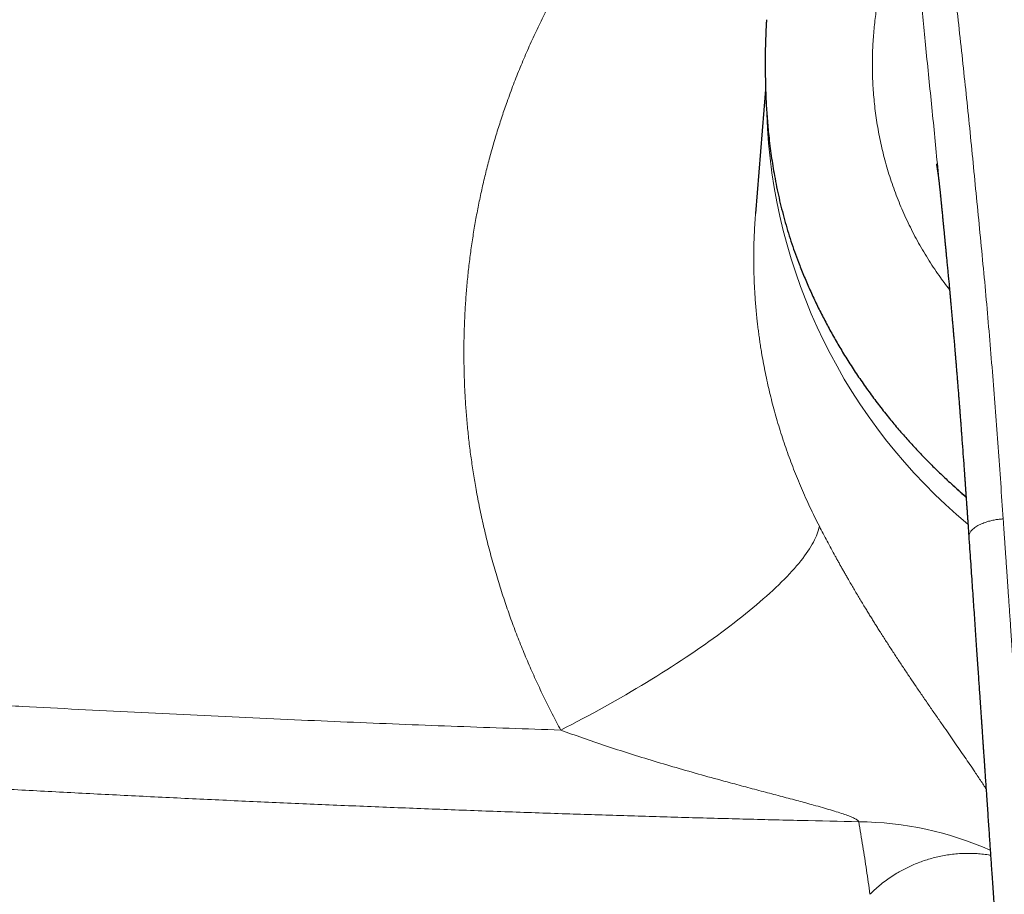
# Model space of a CAD drawing. Header units: millimetres. Extents: x 8 to 1269, y 12 to 684.
# Tile 24 of 50: x 593 to 633, y 619 to 655. Entities that reach past the tile are written whole.
import ezdxf

# ---------------------------------------------------------------- set-up
doc = ezdxf.new("R2010")
doc.units = ezdxf.units.MM

msp = doc.modelspace()

# ---------------------------------------------------------------- linework, layer by layer
at = {"color": 7, "linetype": 'Continuous', "lineweight": 30}
for p, q in [((623.141, 652.933), (623.149, 652.429)), ((623.156, 652.202), (622.745, 647.107)), ((630.337, 647.825), (630.336, 647.833))]:
    msp.add_line(p, q, dxfattribs=at)
at = {"color": 252, "linetype": 'Continuous', "lineweight": 0, "flags": 128}
msp.add_lwpolyline([(614.752, 625.906), (614.978, 626.022), (615.204, 626.139), (615.43, 626.257), (615.655, 626.376), (615.88, 626.496), (616.103, 626.617), (616.326, 626.739), (616.547, 626.862), (616.768, 626.985), (616.987, 627.109), (617.205, 627.234), (617.422, 627.359), (617.638, 627.485), (617.852, 627.611), (618.064, 627.738), (618.275, 627.866), (618.484, 627.993), (618.691, 628.122), (618.896, 628.25), (619.099, 628.378), (619.301, 628.507), (619.5, 628.636), (619.697, 628.765), (619.891, 628.894), (620.083, 629.023), (620.273, 629.152), (620.461, 629.281), (620.645, 629.41), (620.828, 629.538), (621.007, 629.666), (621.184, 629.794), (621.357, 629.922), (621.528, 630.049), (621.696, 630.175), (621.861, 630.302), (622.023, 630.427), (622.181, 630.552), (622.337, 630.676), (622.489, 630.8), (622.637, 630.923), (622.782, 631.045), (622.924, 631.166), (623.063, 631.287), (623.197, 631.406), (623.328, 631.525), (623.456, 631.642), (623.579, 631.758), (623.699, 631.874), (623.815, 631.988), (623.928, 632.1), (624.036, 632.212), (624.14, 632.322), (624.241, 632.431), (624.337, 632.539), (624.429, 632.645), (624.518, 632.75), (624.602, 632.853), (624.682, 632.955), (624.757, 633.055), (624.829, 633.154), (624.896, 633.251), (624.959, 633.346), (625.018, 633.439), (625.072, 633.531), (625.122, 633.621), (625.168, 633.709), (625.209, 633.795), (625.246, 633.88), (625.278, 633.962), (625.306, 634.042), (625.33, 634.121), (625.349, 634.197), (625.364, 634.272)], dxfattribs=at)
at = {"color": 252, "linetype": 'Continuous', "lineweight": 0}
for centre, radius, start, end in [((646.155, 651.998), 22.961, 181.9584, 230.221), ((626.865, 608.52), 13.623, 66.135, 89.5077)]:
    msp.add_arc(centre, radius, start, end, dxfattribs=at)
for points, knots in [([(614.752, 625.906), (614.635, 626.126), (614.401, 626.565), (614.07, 627.23), (613.753, 627.9), (613.452, 628.575), (613.167, 629.254), (612.898, 629.938), (612.644, 630.627), (612.403, 631.331), (612.174, 632.051), (611.959, 632.787), (611.762, 633.528), (611.582, 634.274), (611.419, 635.025), (611.282, 635.743), (611.166, 636.426), (611.07, 637.074), (610.987, 637.722), (610.918, 638.371), (610.863, 639.017), (610.821, 639.66), (610.792, 640.3), (610.777, 640.94), (610.774, 641.582), (610.785, 642.227), (610.81, 642.876), (610.847, 643.524), (610.899, 644.171), (610.964, 644.817), (611.043, 645.463), (611.135, 646.104), (611.24, 646.742), (611.358, 647.375), (611.49, 648.007), (611.635, 648.636), (611.793, 649.26), (611.964, 649.877), (612.146, 650.49), (612.341, 651.097), (612.561, 651.736), (612.808, 652.407), (613.086, 653.109), (613.381, 653.806), (613.694, 654.497), (614.025, 655.182), (614.367, 655.849), (614.718, 656.499), (615.078, 657.129), (615.452, 657.752), (615.841, 658.366), (616.244, 658.973), (616.662, 659.571), (617.094, 660.162), (617.547, 660.755), (618.022, 661.346), (618.518, 661.935), (619.028, 662.513), (619.551, 663.079), (620.088, 663.634), (620.457, 663.994), (620.642, 664.175)], [0, 0, 0, 0, 0.01759, 0.03513, 0.052627, 0.07009, 0.087525, 0.104942, 0.122347, 0.139749, 0.157985, 0.176235, 0.194508, 0.212814, 0.231161, 0.249559, 0.265241, 0.280911, 0.296572, 0.312232, 0.327895, 0.343288, 0.358696, 0.374124, 0.389471, 0.405122, 0.420773, 0.436429, 0.452097, 0.467782, 0.48349, 0.499227, 0.514795, 0.530377, 0.545979, 0.561606, 0.577266, 0.592682, 0.608142, 0.62365, 0.638989, 0.657248, 0.675523, 0.693823, 0.712157, 0.730535, 0.748967, 0.766495, 0.784011, 0.801524, 0.819042, 0.836573, 0.854125, 0.871708, 0.889361, 0.907831, 0.926277, 0.944706, 0.96313, 0.981558, 1, 1, 1, 1]), ([(630.513, 660.509), (630.555, 660.041), (630.638, 659.103), (630.777, 657.691), (630.926, 656.274), (631.081, 654.853), (631.237, 653.435), (631.389, 652.02), (631.534, 650.607), (631.674, 649.189), (631.814, 647.756), (631.956, 646.31), (632.098, 644.849), (632.233, 643.383), (632.36, 641.91), (632.48, 640.442), (632.593, 638.976), (632.701, 637.515), (632.806, 636.048), (632.874, 635.067), (632.908, 634.576)], [0, 0, 0, 0, 0.056011, 0.112011, 0.168004, 0.223993, 0.279979, 0.334963, 0.389948, 0.444935, 0.499928, 0.55593, 0.611939, 0.667953, 0.723968, 0.779981, 0.834987, 0.889989, 0.944992, 1, 1, 1, 1]), ([(629.183, 659.834), (629.104, 659.705), (628.947, 659.446), (628.724, 659.003), (628.513, 658.523), (628.317, 658.004), (628.138, 657.452), (627.977, 656.868), (627.837, 656.255), (627.72, 655.614), (627.63, 654.948), (627.568, 654.259), (627.536, 653.549), (627.539, 652.821), (627.576, 652.077), (627.652, 651.322), (627.767, 650.558), (627.924, 649.788), (628.126, 649.017), (628.373, 648.247), (628.664, 647.483), (629, 646.727), (629.379, 645.985), (629.804, 645.259), (630.243, 644.59), (630.56, 644.176), (630.705, 643.987)], [0, 0, 0, 0, 0.041946, 0.083887, 0.125831, 0.167783, 0.209738, 0.251692, 0.293642, 0.335589, 0.37753, 0.419469, 0.461411, 0.503357, 0.545305, 0.587256, 0.629205, 0.671145, 0.713085, 0.755029, 0.796978, 0.83893, 0.88088, 0.922817, 0.964747, 1, 1, 1, 1]), ([(630.336, 647.833), (630.328, 647.917), (630.279, 648.412), (630.192, 649.316), (630.072, 650.542), (629.95, 651.761), (629.827, 652.974), (629.707, 654.16), (629.59, 655.32), (629.479, 656.454), (629.373, 657.584), (629.274, 658.712), (629.213, 659.459), (629.183, 659.834)], [0, 0, 0, 0, 0.0203988, 0.1209982, 0.2214896, 0.3218808, 0.422328, 0.5229886, 0.6181117, 0.7133795, 0.8087445, 0.9042556, 1, 1, 1, 1]), ([(622.747, 647.107), (622.744, 647.084), (622.716, 646.794), (622.689, 646.233), (622.666, 645.423), (622.675, 644.677), (622.703, 643.999), (622.744, 643.391), (622.79, 642.904), (622.83, 642.539), (622.86, 642.298), (622.892, 642.056), (622.927, 641.814), (622.964, 641.571), (623.034, 641.151), (623.146, 640.551), (623.319, 639.771), (623.521, 638.985), (623.753, 638.194), (624.014, 637.404), (624.305, 636.617), (624.625, 635.833), (624.975, 635.048), (625.234, 634.532), (625.364, 634.272)], [0, 0, 0, 0, 0.00542, 0.066782, 0.128637, 0.190988, 0.23703, 0.283341, 0.329921, 0.348294, 0.36671, 0.385167, 0.403667, 0.422208, 0.440791, 0.500126, 0.560289, 0.621282, 0.683106, 0.745762, 0.808111, 0.871267, 0.935229, 1, 1, 1, 1]), ([(632.908, 634.576), (632.893, 634.575), (632.86, 634.572), (632.806, 634.566), (632.741, 634.559), (632.665, 634.55), (632.576, 634.536), (632.486, 634.519), (632.395, 634.498), (632.306, 634.474), (632.211, 634.446), (632.113, 634.411), (632.014, 634.371), (631.916, 634.325), (631.823, 634.274), (631.738, 634.217), (631.666, 634.158), (631.608, 634.099), (631.564, 634.042), (631.532, 633.987), (631.511, 633.936), (631.5, 633.889), (631.495, 633.852), (631.497, 633.831), (631.498, 633.824)], [0, 0, 0, 0, 0.019465, 0.043326, 0.071867, 0.105539, 0.144944, 0.190775, 0.229764, 0.272917, 0.320279, 0.371706, 0.426851, 0.485216, 0.546274, 0.609722, 0.672764, 0.73269, 0.789421, 0.842704, 0.892311, 0.938134, 0.9802, 1, 1, 1, 1]), ([(648, 586.616), (647.992, 586.616), (647.971, 586.616), (647.93, 586.616), (647.873, 586.617), (647.8, 586.617), (647.71, 586.618), (647.603, 586.619), (647.48, 586.621), (647.34, 586.624), (647.184, 586.628), (647.011, 586.634), (646.822, 586.642), (646.616, 586.652), (646.393, 586.664), (646.155, 586.679), (645.9, 586.698), (645.639, 586.72), (645.373, 586.745), (645.104, 586.773), (644.822, 586.805), (644.528, 586.842), (644.223, 586.883), (643.908, 586.93), (643.584, 586.983), (643.248, 587.043), (642.919, 587.109), (642.599, 587.179), (642.287, 587.254), (641.968, 587.339), (641.641, 587.434), (641.309, 587.54), (640.997, 587.651), (640.706, 587.765), (640.437, 587.878), (640.167, 588.003), (639.897, 588.138), (639.627, 588.286), (639.37, 588.439), (639.129, 588.595), (638.902, 588.752), (638.678, 588.92), (638.459, 589.098), (638.244, 589.287), (638.036, 589.487), (637.835, 589.698), (637.648, 589.913), (637.476, 590.132), (637.318, 590.355), (637.169, 590.588), (637.029, 590.831), (636.884, 591.108), (636.739, 591.42), (636.596, 591.769), (636.462, 592.14), (636.337, 592.533), (636.221, 592.948), (636.115, 593.373), (636.02, 593.806), (635.934, 594.248), (635.857, 594.696), (635.778, 595.209), (635.7, 595.789), (635.625, 596.437), (635.558, 597.098), (635.494, 597.803), (635.428, 598.552), (635.362, 599.347), (635.296, 600.156), (635.232, 600.98), (635.182, 601.636), (635.146, 602.123), (635.123, 602.435), (635.099, 602.75), (635.076, 603.066), (635.053, 603.377), (635.021, 603.815), (634.98, 604.377), (634.924, 605.145), (634.865, 605.982), (634.802, 606.883), (634.74, 607.769), (634.681, 608.64), (634.622, 609.494), (634.566, 610.321), (634.512, 611.122), (634.459, 611.897), (634.408, 612.658), (634.357, 613.405), (634.308, 614.134), (634.26, 614.846), (634.213, 615.54), (634.167, 616.221), (634.119, 616.93), (634.069, 617.666), (634.017, 618.427), (633.966, 619.17), (633.917, 619.895), (633.868, 620.602), (633.821, 621.291), (633.775, 621.963), (633.73, 622.617), (633.686, 623.253), (633.644, 623.872), (633.602, 624.473), (633.563, 625.046), (633.526, 625.591), (633.49, 626.11), (633.455, 626.614), (633.422, 627.102), (633.389, 627.577), (633.357, 628.038), (633.326, 628.485), (633.297, 628.917), (633.268, 629.333), (633.24, 629.734), (633.214, 630.112), (633.19, 630.469), (633.167, 630.804), (633.145, 631.126), (633.123, 631.433), (633.103, 631.728), (633.084, 632.008), (633.066, 632.275), (633.048, 632.529), (633.032, 632.769), (633.016, 632.994), (633.002, 633.204), (632.988, 633.4), (632.976, 633.583), (632.964, 633.761), (632.952, 633.931), (632.941, 634.093), (632.931, 634.238), (632.922, 634.366), (632.915, 634.477), (632.91, 634.545), (632.908, 634.576)], [0, 0, 0, 0, 0.0003979, 0.0010727, 0.0020244, 0.0032531, 0.0047589, 0.0065418, 0.008602, 0.0109395, 0.0135543, 0.0164464, 0.0196158, 0.0230622, 0.0267855, 0.0307854, 0.0350611, 0.039612, 0.0439225, 0.0484521, 0.0531997, 0.058164, 0.0633432, 0.0686384, 0.0741422, 0.079858, 0.0857909, 0.0910002, 0.0963761, 0.1019225, 0.1076343, 0.1135037, 0.1195233, 0.1243536, 0.1292701, 0.1342767, 0.1393796, 0.1445864, 0.1499051, 0.1545243, 0.1592142, 0.1639663, 0.1687741, 0.1736367, 0.178555, 0.1835328, 0.1885796, 0.1931716, 0.1978485, 0.202617, 0.2074448, 0.2123095, 0.2187402, 0.2252491, 0.2318517, 0.2391745, 0.2466275, 0.2542103, 0.2619139, 0.269724, 0.2776267, 0.285624, 0.2967886, 0.3081636, 0.3197534, 0.3315556, 0.3452696, 0.3592559, 0.3735166, 0.3880526, 0.4028641, 0.4083639, 0.4139008, 0.4194747, 0.4250855, 0.4307329, 0.4360376, 0.4484425, 0.4607082, 0.4770796, 0.4931948, 0.5090528, 0.5246527, 0.5399936, 0.5550758, 0.5692819, 0.5832533, 0.596991, 0.6104961, 0.6237694, 0.6365807, 0.6491695, 0.6615364, 0.6736818, 0.6878523, 0.7017101, 0.7152557, 0.7284895, 0.7414121, 0.7540239, 0.7663251, 0.7783158, 0.789996, 0.8013657, 0.8124248, 0.8231735, 0.8330236, 0.8425976, 0.8518957, 0.8609177, 0.8696637, 0.878237, 0.8865275, 0.8945353, 0.9022603, 0.9097026, 0.9168623, 0.9233539, 0.9295943, 0.9355834, 0.9413213, 0.946808, 0.9520434, 0.9570276, 0.9617606, 0.9662423, 0.9704728, 0.9743831, 0.9780512, 0.9814768, 0.9846601, 0.9880152, 0.9910509, 0.9937673, 0.9961642, 0.9982418, 1, 1, 1, 1]), ([(625.364, 634.272), (625.416, 634.171), (625.52, 633.969), (625.681, 633.664), (625.846, 633.355), (625.984, 633.103), (626.093, 632.905), (626.171, 632.765), (626.25, 632.623), (626.33, 632.481), (626.411, 632.339), (626.492, 632.196), (626.624, 631.968), (626.806, 631.656), (627.042, 631.258), (627.234, 630.942), (627.379, 630.705), (627.476, 630.548), (627.573, 630.391), (627.671, 630.234), (627.77, 630.077), (627.917, 629.845), (628.111, 629.541), (628.354, 629.166), (628.598, 628.793), (628.844, 628.422), (629.089, 628.056), (629.346, 627.675), (629.615, 627.281), (629.895, 626.873), (630.173, 626.471), (630.434, 626.095), (630.677, 625.745), (630.901, 625.422), (631.12, 625.106), (631.333, 624.796), (631.541, 624.492), (631.722, 624.225), (631.877, 623.993), (632.007, 623.797), (632.117, 623.63), (632.181, 623.53), (632.205, 623.493)], [0, 0, 0, 0, 0.024535, 0.049232, 0.074123, 0.099236, 0.110592, 0.122, 0.133465, 0.144987, 0.15657, 0.168215, 0.179926, 0.212396, 0.245226, 0.278463, 0.291642, 0.304893, 0.318218, 0.33162, 0.345101, 0.358664, 0.3914, 0.424371, 0.457607, 0.491137, 0.52499, 0.558461, 0.597646, 0.637046, 0.676699, 0.716643, 0.750497, 0.784196, 0.817762, 0.851217, 0.884586, 0.918427, 0.941291, 0.964037, 0.986674, 1, 1, 1, 1]), ([(566.206, 628.609), (566.971, 628.551), (568.499, 628.436), (570.787, 628.268), (573.067, 628.105), (575.337, 627.946), (577.598, 627.793), (579.761, 627.65), (581.826, 627.517), (583.793, 627.393), (585.532, 627.287), (587.045, 627.197), (588, 627.141), (588.621, 627.105), (588.909, 627.088), (589.197, 627.071), (589.485, 627.055), (589.773, 627.039), (590.061, 627.022), (591.022, 626.968), (592.655, 626.878), (594.959, 626.755), (597.256, 626.638), (599.546, 626.526), (601.83, 626.419), (604.064, 626.319), (606.247, 626.225), (608.382, 626.138), (610.51, 626.056), (612.633, 625.978), (614.046, 625.93), (614.752, 625.906)], [0, 0, 0, 0, 0.047871, 0.0954876, 0.1428522, 0.189967, 0.236834, 0.2834555, 0.324281, 0.3649194, 0.4053721, 0.4319698, 0.4584876, 0.4644297, 0.4703677, 0.4763017, 0.4822318, 0.4881578, 0.4940799, 0.4999979, 0.5475342, 0.5948852, 0.6420533, 0.6890404, 0.7358489, 0.7824808, 0.8262881, 0.869942, 0.9134441, 0.9567962, 1, 1, 1, 1]), ([(626.982, 622.143), (626.966, 622.165), (626.93, 622.212), (626.797, 622.286), (626.62, 622.364), (626.393, 622.448), (626.125, 622.537), (625.819, 622.631), (625.483, 622.729), (625.042, 622.853), (624.492, 623.002), (623.832, 623.177), (623.142, 623.36), (622.43, 623.548), (621.6, 623.77), (620.66, 624.028), (619.617, 624.324), (618.587, 624.627), (617.577, 624.939), (616.597, 625.257), (615.656, 625.577), (615.048, 625.798), (614.752, 625.906)], [0, 0, 0, 0, 0.012317, 0.026749, 0.043993, 0.064174, 0.087145, 0.112628, 0.14028, 0.169719, 0.219669, 0.272482, 0.327534, 0.38418, 0.441761, 0.524712, 0.607786, 0.690139, 0.771043, 0.85026, 0.926908, 1, 1, 1, 1]), ([(566.31, 625.158), (567.093, 625.099), (568.659, 624.981), (571.012, 624.809), (573.366, 624.642), (575.723, 624.479), (578.083, 624.32), (580.445, 624.165), (582.809, 624.016), (585.213, 623.868), (587.656, 623.723), (590.14, 623.581), (592.627, 623.444), (595.116, 623.313), (597.607, 623.187), (600.101, 623.066), (602.598, 622.951), (605.097, 622.842), (607.599, 622.739), (610.103, 622.641), (612.61, 622.549), (615.071, 622.465), (617.487, 622.388), (619.858, 622.318), (622.23, 622.254), (624.605, 622.195), (626.19, 622.16), (626.982, 622.143)], [0, 0, 0, 0, 0.039259, 0.078501, 0.117728, 0.15694, 0.19614, 0.235329, 0.274509, 0.313681, 0.354711, 0.395737, 0.436759, 0.477779, 0.5188, 0.559823, 0.600851, 0.641884, 0.682925, 0.723976, 0.765038, 0.806114, 0.844857, 0.883616, 0.922391, 0.961185, 1, 1, 1, 1]), ([(627.442, 619.165), (627.395, 619.493), (627.301, 620.149), (627.147, 621.142), (627.037, 621.809), (626.982, 622.143)], [0, 0, 0, 0, 0.333306, 0.666636, 1, 1, 1, 1]), ([(627.442, 619.165), (627.505, 619.227), (627.631, 619.351), (627.837, 619.53), (628.057, 619.704), (628.291, 619.872), (628.521, 620.019), (628.746, 620.148), (628.961, 620.26), (629.186, 620.365), (629.42, 620.461), (629.66, 620.548), (629.906, 620.625), (630.157, 620.691), (630.417, 620.748), (630.687, 620.793), (630.966, 620.825), (631.24, 620.843), (631.508, 620.847), (631.768, 620.84), (632.034, 620.82), (632.242, 620.797), (632.362, 620.776), (632.39, 620.771)], [0, 0, 0, 0, 0.058206, 0.116902, 0.176054, 0.235636, 0.295628, 0.343046, 0.390711, 0.438625, 0.486796, 0.535238, 0.581467, 0.628123, 0.67518, 0.72262, 0.770432, 0.818618, 0.860226, 0.90213, 0.944349, 0.986911, 1, 1, 1, 1])]:
    msp.add_open_spline(points, degree=3, knots=knots, dxfattribs=at)
at = {"color": 7, "linetype": 'Continuous', "lineweight": 30}
for points, knots in [([(623.194, 655.064), (623.19, 655.009), (623.181, 654.854), (623.167, 654.561), (623.153, 654.186), (623.143, 653.77), (623.139, 653.352), (623.14, 653.073), (623.141, 652.933)], [0, 0, 0, 0, 0.078006, 0.217952, 0.411474, 0.6063, 0.802465, 1, 1, 1, 1]), ([(623.149, 652.429), (623.153, 652.308), (623.16, 652.069), (623.176, 651.711), (623.196, 651.357), (623.221, 651.006), (623.251, 650.656), (623.288, 650.283), (623.334, 649.888), (623.389, 649.473), (623.452, 649.064), (623.525, 648.639), (623.609, 648.2), (623.707, 647.746), (623.815, 647.296), (623.933, 646.85), (624.06, 646.409), (624.198, 645.973), (624.344, 645.541), (624.45, 645.259), (624.503, 645.117)], [0, 0, 0, 0, 0.04789, 0.09529, 0.142209, 0.188655, 0.234636, 0.281451, 0.337077, 0.392335, 0.447242, 0.501818, 0.563844, 0.625885, 0.687968, 0.750123, 0.812375, 0.874754, 0.937287, 1, 1, 1, 1]), ([(630.167, 649.143), (630.167, 649.143), (630.167, 649.143), (630.168, 649.139), (630.169, 649.132), (630.171, 649.123), (630.172, 649.114), (630.174, 649.103), (630.176, 649.092), (630.179, 649.08), (630.181, 649.067), (630.183, 649.055), (630.185, 649.044), (630.187, 649.03), (630.19, 649.01), (630.195, 648.984), (630.199, 648.958), (630.203, 648.932), (630.207, 648.904), (630.212, 648.873), (630.216, 648.842), (630.222, 648.804), (630.228, 648.76), (630.236, 648.703), (630.244, 648.646), (630.252, 648.585), (630.259, 648.525), (630.267, 648.462), (630.274, 648.4), (630.281, 648.342), (630.287, 648.288), (630.294, 648.231), (630.301, 648.164), (630.306, 648.114), (630.313, 648.054), (630.319, 647.996), (630.325, 647.94), (630.33, 647.889), (630.333, 647.853), (630.335, 647.834), (630.335, 647.833)], [0, 0, 0, 0, 0.022159, 0.052312, 0.079092, 0.103947, 0.129414, 0.145452, 0.164236, 0.185026, 0.203464, 0.219262, 0.233304, 0.246604, 0.271538, 0.302374, 0.329423, 0.349867, 0.374943, 0.405355, 0.427654, 0.452498, 0.492624, 0.524861, 0.571153, 0.606985, 0.64156, 0.679798, 0.71737, 0.747453, 0.775144, 0.804532, 0.834925, 0.864901, 0.894513, 0.92551, 0.94908, 0.974225, 0.998452, 1, 1, 1, 1]), ([(630.337, 647.825), (630.338, 647.811), (630.341, 647.778), (630.346, 647.723), (630.352, 647.662), (630.358, 647.607), (630.363, 647.556), (630.368, 647.499), (630.375, 647.433), (630.382, 647.352), (630.39, 647.269), (630.399, 647.185), (630.407, 647.103), (630.415, 647.019), (630.423, 646.936), (630.43, 646.857), (630.437, 646.79), (630.442, 646.736), (630.446, 646.691), (630.451, 646.647), (630.455, 646.598), (630.461, 646.542), (630.467, 646.479), (630.476, 646.389), (630.487, 646.274), (630.5, 646.135), (630.512, 646.011), (630.523, 645.903), (630.532, 645.812), (630.54, 645.726), (630.547, 645.648), (630.554, 645.582), (630.559, 645.528), (630.563, 645.483), (630.568, 645.438), (630.572, 645.388), (630.578, 645.329), (630.586, 645.247), (630.596, 645.144), (630.607, 645.025), (630.619, 644.904), (630.63, 644.784), (630.642, 644.665), (630.663, 644.436), (630.683, 644.222), (630.702, 644.022), (630.709, 643.951), (630.714, 643.888), (630.719, 643.836), (630.723, 643.796), (630.726, 643.766), (630.728, 643.737), (630.732, 643.698), (630.737, 643.643), (630.744, 643.57), (630.751, 643.484), (630.76, 643.389), (630.769, 643.287), (630.779, 643.182), (630.788, 643.078), (630.797, 642.977), (630.809, 642.842), (630.824, 642.675), (630.841, 642.481), (630.857, 642.298), (630.872, 642.126), (630.887, 641.948), (630.903, 641.763), (630.916, 641.612), (630.925, 641.507), (630.93, 641.448), (630.934, 641.393), (630.938, 641.348), (630.941, 641.312), (630.943, 641.285), (630.945, 641.26), (630.948, 641.232), (630.951, 641.194), (630.955, 641.145), (630.96, 641.084), (630.966, 641.013), (630.973, 640.931), (630.98, 640.839), (630.989, 640.737), (631, 640.601), (631.013, 640.438), (631.028, 640.256), (631.041, 640.093), (631.053, 639.949), (631.063, 639.822), (631.072, 639.707), (631.08, 639.602), (631.088, 639.503), (631.097, 639.391), (631.107, 639.26), (631.119, 639.106), (631.132, 638.94), (631.145, 638.763), (631.16, 638.573), (631.175, 638.374), (631.19, 638.168), (631.215, 637.841), (631.247, 637.399), (631.278, 636.983), (631.297, 636.714), (631.306, 636.591), (631.314, 636.473), (631.322, 636.366), (631.329, 636.274), (631.334, 636.195), (631.339, 636.132), (631.342, 636.085), (631.345, 636.049), (631.347, 636.016), (631.35, 635.979), (631.353, 635.936), (631.356, 635.886), (631.36, 635.829), (631.365, 635.76), (631.371, 635.679), (631.378, 635.583), (631.385, 635.473), (631.394, 635.346), (631.404, 635.206), (631.415, 635.052), (631.427, 634.884), (631.439, 634.707), (631.452, 634.519), (631.465, 634.323), (631.48, 634.114), (631.491, 633.947), (631.498, 633.848), (631.5, 633.824)], [0, 0, 0, 0, 0.003666, 0.008881, 0.013323, 0.017349, 0.021079, 0.024514, 0.02988, 0.035747, 0.042116, 0.04805, 0.054069, 0.060173, 0.066361, 0.072325, 0.077422, 0.081085, 0.084105, 0.087177, 0.090735, 0.094779, 0.099309, 0.104325, 0.114215, 0.124269, 0.134474, 0.141047, 0.147682, 0.154138, 0.159774, 0.164554, 0.168479, 0.171402, 0.174383, 0.178013, 0.182292, 0.18722, 0.195663, 0.204367, 0.213023, 0.22163, 0.230188, 0.238697, 0.271148, 0.276474, 0.281766, 0.286475, 0.290089, 0.292912, 0.294944, 0.296704, 0.299107, 0.303251, 0.308525, 0.314929, 0.321603, 0.329126, 0.336732, 0.344157, 0.351402, 0.358466, 0.373253, 0.387181, 0.400251, 0.412475, 0.424203, 0.438401, 0.452087, 0.456536, 0.460926, 0.464904, 0.468163, 0.470704, 0.472526, 0.473984, 0.475977, 0.47855, 0.48215, 0.486489, 0.491566, 0.497381, 0.503934, 0.511226, 0.519137, 0.533115, 0.546082, 0.558039, 0.567861, 0.576878, 0.585088, 0.592493, 0.599218, 0.606212, 0.616303, 0.627224, 0.638974, 0.651554, 0.664964, 0.679204, 0.693984, 0.708732, 0.748529, 0.787972, 0.796777, 0.805565, 0.814072, 0.821613, 0.828152, 0.83369, 0.838224, 0.84142, 0.843819, 0.845741, 0.848321, 0.851658, 0.854852, 0.858847, 0.863702, 0.869417, 0.875993, 0.883907, 0.892789, 0.902639, 0.913458, 0.925246, 0.938004, 0.950921, 0.9647, 0.979342, 0.994848, 1, 1, 1, 1]), ([(624.503, 645.117), (624.574, 644.936), (624.716, 644.574), (624.947, 644.037), (625.191, 643.504), (625.451, 642.976), (625.726, 642.451), (626.014, 641.933), (626.325, 641.406), (626.66, 640.871), (627.019, 640.329), (627.394, 639.796), (627.784, 639.272), (628.176, 638.774), (628.567, 638.302), (628.955, 637.856), (629.354, 637.419), (629.763, 636.991), (630.183, 636.572), (630.615, 636.162), (631.015, 635.797), (631.276, 635.574), (631.385, 635.481)], [0, 0, 0, 0, 0.049252, 0.098598, 0.148069, 0.197696, 0.24751, 0.297542, 0.347258, 0.401738, 0.456209, 0.510709, 0.565276, 0.619948, 0.66921, 0.7184, 0.767544, 0.816671, 0.865807, 0.91498, 0.964491, 1, 1, 1, 1]), ([(630.781, 636.014), (630.787, 636.008), (630.871, 635.928), (631.036, 635.775), (631.231, 635.596), (631.349, 635.492), (631.386, 635.459)], [0, 0, 0, 0, 0.030445, 0.424956, 0.819623, 1, 1, 1, 1]), ([(631.497, 633.824), (631.502, 633.752), (631.519, 633.508), (631.547, 633.097), (631.582, 632.594), (631.615, 632.106), (631.648, 631.632), (631.679, 631.174), (631.71, 630.73), (631.74, 630.295), (631.769, 629.868), (631.797, 629.451), (631.825, 629.051), (631.851, 628.667), (631.876, 628.3), (631.9, 627.954), (631.922, 627.63), (631.943, 627.326), (631.963, 627.037), (631.98, 626.782), (631.995, 626.561), (632.008, 626.374), (632.02, 626.203), (632.03, 626.051), (632.039, 625.918), (632.047, 625.803), (632.054, 625.701), (632.06, 625.614), (632.065, 625.54), (632.069, 625.481), (632.072, 625.435), (632.075, 625.396), (632.078, 625.355), (632.081, 625.306), (632.085, 625.246), (632.09, 625.175), (632.096, 625.092), (632.102, 624.997), (632.11, 624.891), (632.118, 624.773), (632.126, 624.644), (632.136, 624.503), (632.146, 624.351), (632.158, 624.187), (632.173, 623.969), (632.191, 623.703), (632.212, 623.396), (632.234, 623.062), (632.259, 622.705), (632.284, 622.326), (632.309, 621.962), (632.333, 621.615), (632.355, 621.284), (632.377, 620.963), (632.399, 620.644), (632.421, 620.315), (632.445, 619.961), (632.471, 619.58), (632.498, 619.171), (632.527, 618.749), (632.556, 618.315), (632.585, 617.879), (632.614, 617.449), (632.642, 617.033), (632.665, 616.696), (632.682, 616.433), (632.695, 616.242), (632.708, 616.054), (632.72, 615.87), (632.732, 615.692), (632.743, 615.523), (632.753, 615.385), (632.76, 615.275), (632.765, 615.192), (632.771, 615.113), (632.775, 615.041), (632.779, 614.981), (632.782, 614.937), (632.784, 614.906), (632.786, 614.88), (632.788, 614.853), (632.791, 614.809), (632.795, 614.746), (632.801, 614.659), (632.808, 614.555), (632.816, 614.434), (632.825, 614.297), (632.834, 614.155), (632.844, 614.012), (632.853, 613.871), (632.863, 613.725), (632.873, 613.578), (632.882, 613.432), (632.9, 613.164), (632.926, 612.776), (632.959, 612.272), (632.993, 611.766), (633.026, 611.259), (633.06, 610.75), (633.094, 610.243), (633.128, 609.729), (633.163, 609.199), (633.2, 608.65), (633.238, 608.084), (633.277, 607.498), (633.318, 606.895), (633.35, 606.42), (633.373, 606.084), (633.386, 605.896), (633.398, 605.719), (633.409, 605.553), (633.42, 605.399), (633.43, 605.255), (633.439, 605.119), (633.448, 604.992), (633.456, 604.873), (633.463, 604.768), (633.47, 604.677), (633.475, 604.606), (633.478, 604.553), (633.481, 604.514), (633.483, 604.481), (633.485, 604.452), (633.487, 604.422), (633.49, 604.385), (633.494, 604.335), (633.498, 604.27), (633.503, 604.192), (633.51, 604.105), (633.516, 604.01), (633.523, 603.908), (633.531, 603.795), (633.54, 603.671), (633.55, 603.538), (633.56, 603.394), (633.57, 603.243), (633.588, 602.996), (633.612, 602.661), (633.642, 602.242), (633.671, 601.838), (633.699, 601.448), (633.725, 601.091), (633.749, 600.767), (633.771, 600.474), (633.792, 600.188), (633.813, 599.903), (633.835, 599.611), (633.86, 599.291), (633.887, 598.941), (633.917, 598.56), (633.949, 598.164), (633.977, 597.832), (633.999, 597.567), (634.015, 597.373), (634.032, 597.177), (634.048, 596.981), (634.065, 596.793), (634.08, 596.619), (634.095, 596.46), (634.108, 596.32), (634.119, 596.199), (634.129, 596.096), (634.138, 596.006), (634.146, 595.928), (634.152, 595.863), (634.158, 595.81), (634.163, 595.756), (634.17, 595.69), (634.179, 595.605), (634.19, 595.503), (634.203, 595.385), (634.218, 595.252), (634.236, 595.103), (634.256, 594.938), (634.278, 594.762), (634.31, 594.524), (634.352, 594.226), (634.407, 593.865), (634.47, 593.492), (634.542, 593.105), (634.614, 592.754), (634.684, 592.439), (634.75, 592.164), (634.823, 591.883), (634.904, 591.595), (634.993, 591.303), (635.089, 591.014), (635.191, 590.733), (635.298, 590.462), (635.412, 590.199), (635.532, 589.943), (635.658, 589.696), (635.791, 589.457), (635.929, 589.229), (636.071, 589.013), (636.216, 588.812), (636.361, 588.624), (636.505, 588.451), (636.625, 588.316), (636.719, 588.214), (636.786, 588.145), (636.848, 588.082), (636.9, 588.03), (636.943, 587.988), (636.977, 587.954), (637.008, 587.925), (637.034, 587.901), (637.055, 587.881), (637.072, 587.865), (637.088, 587.85), (637.107, 587.833), (637.135, 587.808), (637.17, 587.775), (637.212, 587.738), (637.259, 587.697), (637.31, 587.653), (637.367, 587.605), (637.445, 587.54), (637.55, 587.456), (637.684, 587.352), (637.828, 587.245), (638.007, 587.118), (638.214, 586.979), (638.472, 586.818), (638.75, 586.657), (638.988, 586.53), (639.158, 586.444), (639.257, 586.395), (639.343, 586.354), (639.412, 586.321), (639.466, 586.296), (639.507, 586.278), (639.544, 586.261), (639.583, 586.244), (639.647, 586.215), (639.738, 586.176), (639.845, 586.131), (639.952, 586.088), (640.06, 586.045), (640.18, 585.999), (640.314, 585.949), (640.476, 585.891), (640.664, 585.827), (640.875, 585.759), (641.049, 585.707), (641.183, 585.667), (641.275, 585.641), (641.361, 585.617), (641.437, 585.597), (641.497, 585.58), (641.544, 585.568), (641.576, 585.56), (641.601, 585.553), (641.628, 585.546), (641.666, 585.537), (641.715, 585.524), (641.776, 585.509), (641.93, 585.471), (642.176, 585.414), (642.51, 585.343), (642.771, 585.292), (642.956, 585.258), (643.066, 585.238), (643.175, 585.22), (643.28, 585.202), (643.376, 585.186), (643.457, 585.173), (643.52, 585.164), (643.575, 585.155), (643.636, 585.146), (643.713, 585.134), (643.802, 585.121), (643.897, 585.108), (643.996, 585.094), (644.128, 585.076), (644.29, 585.055), (644.478, 585.031), (644.664, 585.009), (644.844, 584.989), (645.019, 584.971), (645.184, 584.954), (645.336, 584.94), (645.451, 584.929), (645.532, 584.922), (645.583, 584.918), (645.631, 584.914), (645.677, 584.91), (645.72, 584.907), (645.757, 584.904), (645.784, 584.902), (645.802, 584.9), (645.815, 584.899), (645.832, 584.898), (645.863, 584.896), (645.91, 584.892), (645.977, 584.888), (646.06, 584.882), (646.161, 584.875), (646.278, 584.868), (646.412, 584.86), (646.563, 584.852), (646.732, 584.844), (646.917, 584.837), (647.119, 584.83), (647.338, 584.824), (647.574, 584.82), (647.797, 584.817), (647.94, 584.817), (648, 584.817)], [0, 0, 0, 0, 0.003898, 0.013292, 0.02241, 0.031252, 0.039817, 0.048107, 0.056121, 0.063859, 0.07167, 0.079178, 0.086383, 0.093285, 0.099885, 0.106182, 0.11191, 0.117363, 0.122539, 0.12744, 0.131069, 0.134413, 0.137469, 0.140236, 0.142549, 0.144613, 0.146426, 0.14799, 0.149304, 0.150369, 0.151183, 0.151767, 0.152473, 0.153338, 0.154408, 0.155685, 0.157168, 0.158857, 0.160753, 0.162855, 0.165162, 0.167676, 0.170397, 0.173323, 0.176426, 0.182059, 0.187541, 0.19287, 0.199892, 0.206631, 0.213087, 0.219261, 0.225153, 0.230701, 0.236346, 0.242164, 0.248154, 0.255171, 0.262412, 0.269876, 0.277563, 0.285393, 0.292996, 0.300327, 0.307387, 0.310835, 0.314214, 0.317524, 0.320765, 0.323935, 0.326921, 0.329661, 0.331227, 0.3327, 0.33408, 0.335367, 0.336524, 0.337223, 0.337722, 0.338113, 0.338596, 0.339179, 0.340413, 0.341942, 0.343765, 0.345882, 0.348295, 0.351001, 0.353335, 0.35585, 0.358439, 0.361016, 0.363579, 0.366128, 0.375124, 0.383949, 0.392603, 0.401684, 0.41057, 0.419293, 0.428223, 0.43746, 0.447006, 0.456862, 0.467027, 0.477501, 0.488282, 0.491708, 0.494968, 0.498032, 0.500901, 0.503574, 0.506052, 0.508334, 0.510619, 0.512667, 0.514478, 0.516052, 0.51739, 0.518157, 0.518817, 0.519385, 0.519884, 0.520338, 0.520919, 0.521812, 0.522929, 0.524272, 0.525839, 0.527428, 0.529196, 0.531144, 0.533271, 0.535577, 0.538062, 0.540713, 0.543375, 0.550814, 0.558006, 0.564951, 0.571649, 0.5781, 0.583287, 0.5883, 0.593141, 0.597962, 0.602946, 0.608094, 0.61437, 0.620876, 0.627615, 0.634595, 0.637842, 0.641141, 0.644492, 0.647886, 0.65111, 0.654073, 0.656775, 0.659213, 0.661178, 0.662929, 0.664464, 0.665785, 0.666888, 0.667775, 0.668482, 0.669647, 0.6711, 0.672827, 0.674832, 0.677115, 0.679631, 0.68242, 0.685471, 0.68863, 0.694539, 0.700665, 0.707014, 0.713595, 0.720421, 0.72503, 0.729757, 0.734606, 0.739583, 0.744695, 0.749869, 0.754795, 0.759636, 0.764395, 0.769074, 0.77368, 0.778212, 0.782639, 0.786917, 0.791017, 0.794929, 0.798645, 0.802172, 0.803867, 0.805478, 0.806925, 0.808205, 0.8091, 0.809892, 0.810582, 0.811169, 0.811653, 0.812036, 0.812317, 0.81271, 0.813319, 0.814138, 0.815059, 0.816075, 0.817185, 0.81839, 0.819689, 0.822186, 0.824968, 0.827984, 0.830992, 0.83564, 0.840191, 0.845837, 0.851318, 0.853348, 0.855137, 0.856684, 0.857993, 0.858868, 0.859591, 0.860171, 0.860838, 0.86169, 0.86358, 0.865664, 0.867328, 0.8692, 0.871292, 0.873602, 0.876129, 0.879671, 0.883269, 0.886909, 0.888482, 0.890061, 0.891568, 0.892832, 0.89385, 0.894624, 0.895154, 0.895458, 0.895887, 0.896515, 0.897342, 0.898366, 0.899556, 0.90507, 0.910623, 0.91614, 0.917965, 0.919774, 0.921568, 0.923345, 0.924954, 0.926279, 0.927323, 0.928037, 0.929011, 0.930294, 0.931806, 0.933373, 0.93499, 0.936657, 0.939822, 0.942915, 0.945867, 0.948876, 0.951726, 0.954417, 0.956908, 0.959175, 0.960031, 0.96085, 0.961632, 0.962377, 0.963084, 0.963731, 0.96419, 0.964425, 0.964564, 0.964835, 0.96526, 0.966066, 0.967147, 0.968501, 0.970129, 0.972032, 0.974208, 0.976659, 0.979383, 0.982382, 0.985655, 0.989201, 0.993021, 0.997114, 1, 1, 1, 1])]:
    msp.add_open_spline(points, degree=3, knots=knots, dxfattribs=at)

doc.saveas('drawing.dxf')
